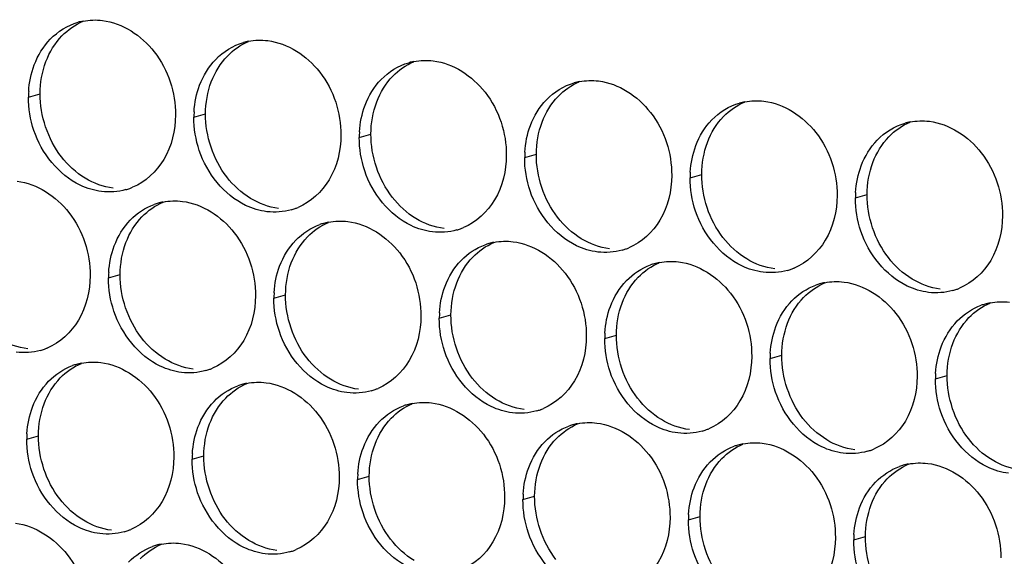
# Paper-space layout '45651_1_3' of a CAD drawing. Header units: millimetres. Extents: x -231 to 594, y 0 to 420.
# Tile 42 of 247: x 102.81 to 111.86, y 122.47 to 127.41. Entities that reach past the tile are written whole.
import ezdxf

# ---------------------------------------------------------------- set-up
doc = ezdxf.new("R2010")
doc.units = ezdxf.units.MM
doc.header["$LTSCALE"] = 32.67
doc.layers.add('02___PRT_ALL_AXES', color=7, linetype='CONTINUOUS')

psp = doc.layouts.new('45651_1_3')

# ---------------------------------------------------------------- linework, layer by layer
at = {"layer": '02___PRT_ALL_AXES', "color": 7, "linetype": 'CONTINUOUS'}
for p, q in [((102.8896, 126.6954), (102.9967, 126.726)), ((104.4091, 126.5099), (104.5163, 126.5406)), ((105.9287, 126.3244), (106.0359, 126.3551)), ((107.4483, 126.1389), (107.5555, 126.1696)), ((108.9679, 125.9535), (109.0751, 125.9841)), ((110.4875, 125.768), (110.5947, 125.7987)), ((103.6247, 125.0322), (103.7319, 125.0629)), ((105.1443, 124.8468), (105.2515, 124.8775)), ((106.6639, 124.6613), (106.7711, 124.692)), ((108.1834, 124.4758), (108.2906, 124.5065)), ((109.703, 124.2903), (109.8102, 124.321)), ((111.2226, 124.1049), (111.3298, 124.1355)), ((102.874, 123.5505), (102.9812, 123.5812)), ((104.3936, 123.365), (104.5008, 123.3957)), ((105.9132, 123.1795), (106.0204, 123.2102)), ((107.4328, 122.9941), (107.54, 123.0247)), ((108.9523, 122.8086), (109.0595, 122.8393)), ((110.4719, 122.6231), (110.5791, 122.6538))]:
    psp.add_line(p, q, dxfattribs=at)
at = {"layer": '02___PRT_ALL_AXES', "color": 3, "linetype": 'CONTINUOUS'}
for centre, radius, start, end in [((103.4964, 126.8513), 0.5519, 100.97724, 105.93831), ((105.016, 126.6659), 0.5519, 100.97724, 105.93831), ((106.5355, 126.4804), 0.5519, 100.97724, 105.93831), ((108.0551, 126.2949), 0.5519, 100.97724, 105.93831), ((103.7814, 126.691), 0.8918, 176.51802, 179.71686), ((109.5747, 126.1094), 0.5519, 100.97724, 105.93831), ((105.301, 126.5055), 0.8918, 176.51802, 179.71686), ((111.0943, 125.9239), 0.5519, 100.97724, 105.93831), ((106.8205, 126.32), 0.8918, 176.51802, 179.71686), ((108.3401, 126.1345), 0.8918, 176.51802, 179.71686), ((109.8597, 125.9491), 0.8918, 176.51802, 179.71686), ((103.6349, 126.3695), 0.5467, 285.94061, 289.76751), ((103.6344, 126.3708), 0.5481, 289.77289, 292.73686), ((111.3793, 125.7636), 0.8918, 176.51802, 179.71686), ((104.2301, 125.1932), 0.5467, 105.94061, 109.76751), ((104.2315, 125.1882), 0.5519, 100.97724, 105.93831), ((105.1545, 126.184), 0.5467, 285.94061, 289.76751), ((105.1539, 126.1854), 0.5481, 289.77289, 292.73686), ((105.7497, 125.0078), 0.5467, 105.94061, 109.76751), ((105.7511, 125.0027), 0.5519, 100.97724, 105.93831), ((106.6741, 125.9986), 0.5467, 285.94061, 289.76751), ((106.6735, 125.9999), 0.5481, 289.77289, 292.73686), ((107.2693, 124.8223), 0.5467, 105.94061, 109.76751), ((107.2707, 124.8173), 0.5519, 100.97724, 105.93831), ((108.1936, 125.8131), 0.5467, 285.94061, 289.76751), ((108.1931, 125.8144), 0.5481, 289.77289, 292.73686), ((108.7888, 124.6368), 0.5467, 105.94061, 109.76751), ((108.7903, 124.6318), 0.5519, 100.97724, 105.93831), ((109.7132, 125.6276), 0.5467, 285.94061, 289.76751), ((109.7127, 125.6289), 0.5481, 289.77289, 292.73686), ((104.5165, 125.0278), 0.8918, 176.51802, 179.71686), ((110.3084, 124.4513), 0.5467, 105.94061, 109.76751), ((110.3098, 124.4463), 0.5519, 100.97724, 105.93831), ((111.2323, 125.4434), 0.5481, 289.77289, 292.73686), ((106.0361, 124.8424), 0.8918, 176.51802, 179.71686), ((111.2328, 125.4421), 0.5467, 285.94061, 289.76751), ((111.828, 124.2659), 0.5467, 105.94061, 109.76751), ((111.8294, 124.2608), 0.5519, 100.97724, 105.93831), ((107.5557, 124.6569), 0.8918, 176.51802, 179.71686), ((109.0753, 124.4714), 0.8918, 176.51802, 179.71686), ((102.8499, 124.8932), 0.5481, 289.77289, 292.73686), ((102.8504, 124.8919), 0.5467, 285.94061, 289.76751), ((110.5948, 124.2859), 0.8918, 176.51802, 179.71686), ((103.4794, 123.7115), 0.5467, 105.94061, 109.76751), ((103.4808, 123.7064), 0.5519, 100.97724, 105.93831), ((104.37, 124.7064), 0.5467, 285.94061, 289.76751), ((104.3695, 124.7077), 0.5481, 289.77289, 292.73686), ((112.1144, 124.1005), 0.8918, 176.51802, 179.71686), ((104.999, 123.526), 0.5467, 105.94061, 109.76751), ((105.0004, 123.521), 0.5519, 100.97724, 105.93831), ((105.8896, 124.5209), 0.5467, 285.94061, 289.76751), ((105.8891, 124.5222), 0.5481, 289.77289, 292.73686), ((106.5186, 123.3405), 0.5467, 105.94061, 109.76751), ((106.52, 123.3355), 0.5519, 100.97724, 105.93831), ((107.4092, 124.3354), 0.5467, 285.94061, 289.76751), ((107.4087, 124.3368), 0.5481, 289.77289, 292.73686), ((108.0382, 123.155), 0.5467, 105.94061, 109.76751), ((108.0396, 123.15), 0.5519, 100.97724, 105.93831), ((103.7658, 123.5461), 0.8918, 176.51802, 179.71686), ((108.9288, 124.15), 0.5467, 285.94061, 289.76751), ((108.9282, 124.1513), 0.5481, 289.77289, 292.73686), ((109.5578, 122.9696), 0.5467, 105.94061, 109.76751), ((109.5592, 122.9645), 0.5519, 100.97724, 105.93831), ((105.2854, 123.3606), 0.8918, 176.51802, 179.71686), ((110.4484, 123.9645), 0.5467, 285.94061, 289.76751), ((110.4478, 123.9658), 0.5481, 289.77289, 292.73686), ((111.0773, 122.7841), 0.5467, 105.94061, 109.76751), ((111.0788, 122.7791), 0.5519, 100.97724, 105.93831), ((106.805, 123.1751), 0.8918, 176.51802, 179.71686), ((108.3246, 122.9896), 0.8918, 176.51802, 179.71686), ((109.8442, 122.8042), 0.8918, 176.51802, 179.71686), ((103.6193, 123.2246), 0.5467, 285.94061, 289.76751), ((103.6188, 123.2259), 0.5481, 289.77289, 292.73686), ((111.3638, 122.6187), 0.8918, 176.51802, 179.71686), ((104.216, 122.0433), 0.5519, 100.97724, 105.93831), ((104.2146, 122.0483), 0.5467, 105.94061, 109.76751), ((105.1389, 123.0391), 0.5467, 285.94061, 289.76751), ((105.1384, 123.0405), 0.5481, 289.77289, 292.73686)]:
    psp.add_arc(centre, radius, start, end, dxfattribs=at)
for points in [[(103.0901, 127.2272), (103.1591, 127.2986), (103.2493, 127.3548), (103.3448, 127.3821)], [(103.3913, 127.3932), (103.4494, 127.4045), (103.51, 127.4063), (103.5688, 127.3992)], [(102.9424, 126.99), (102.9753, 127.0771), (103.0254, 127.1602), (103.0901, 127.2272)], [(104.6097, 127.0417), (104.6787, 127.1132), (104.7689, 127.1693), (104.8644, 127.1966)], [(104.9109, 127.2077), (104.969, 127.219), (105.0296, 127.2209), (105.0884, 127.2137)], [(104.462, 126.8045), (104.4948, 126.8917), (104.545, 126.9747), (104.6097, 127.0417)], [(106.1293, 126.8562), (106.1983, 126.9277), (106.2884, 126.9838), (106.384, 127.0111)], [(106.4304, 127.0222), (106.4886, 127.0335), (106.5492, 127.0354), (106.608, 127.0282)], [(102.8912, 126.7451), (102.8963, 126.8284), (102.9131, 126.9119), (102.9424, 126.99)], [(105.9816, 126.619), (106.0144, 126.7062), (106.0646, 126.7892), (106.1293, 126.8562)], [(107.95, 126.8367), (108.0082, 126.848), (108.0688, 126.8499), (108.1276, 126.8427)], [(104.4108, 126.5597), (104.4158, 126.6429), (104.4327, 126.7265), (104.462, 126.8045)], [(107.6489, 126.6707), (107.7179, 126.7422), (107.808, 126.7983), (107.9036, 126.8256)], [(102.9395, 126.3882), (102.9065, 126.4866), (102.889, 126.5916), (102.8896, 126.6954)], [(107.5012, 126.4335), (107.534, 126.5207), (107.5842, 126.6037), (107.6489, 126.6707)], [(109.4696, 126.6513), (109.5277, 126.6625), (109.5884, 126.6644), (109.6471, 126.6573)], [(105.9304, 126.3742), (105.9354, 126.4574), (105.9522, 126.541), (105.9816, 126.619)], [(109.1684, 126.4853), (109.2375, 126.5567), (109.3276, 126.6129), (109.4231, 126.6401)], [(104.4591, 126.2027), (104.4261, 126.3011), (104.4086, 126.4062), (104.4091, 126.5099)], [(109.0208, 126.2481), (109.0536, 126.3352), (109.1037, 126.4183), (109.1684, 126.4853)], [(110.9892, 126.4658), (111.0473, 126.4771), (111.108, 126.479), (111.1667, 126.4718)], [(107.4499, 126.1887), (107.455, 126.2719), (107.4718, 126.3555), (107.5012, 126.4335)], [(110.688, 126.2998), (110.7571, 126.3713), (110.8472, 126.4274), (110.9427, 126.4547)], [(105.9786, 126.0173), (105.9456, 126.1156), (105.9282, 126.2207), (105.9287, 126.3244)], [(110.5404, 126.0626), (110.5732, 126.1498), (110.6233, 126.2328), (110.688, 126.2998)], [(108.9695, 126.0032), (108.9746, 126.0865), (108.9914, 126.17), (109.0208, 126.2481)], [(107.4982, 125.8318), (107.4652, 125.9301), (107.4478, 126.0352), (107.4483, 126.1389)], [(110.4891, 125.8177), (110.4942, 125.901), (110.511, 125.9846), (110.5404, 126.0626)], [(109.0178, 125.6463), (108.9848, 125.7447), (108.9674, 125.8497), (108.9679, 125.9535)], [(103.785, 125.8438), (103.713, 125.8233), (103.6354, 125.8176), (103.561, 125.8267)], [(110.5374, 125.4608), (110.5044, 125.5592), (110.487, 125.6643), (110.4875, 125.768)], [(103.8252, 125.564), (103.8861, 125.627), (103.9628, 125.6781), (104.0452, 125.7077)], [(104.1264, 125.73), (104.1845, 125.7413), (104.2452, 125.7432), (104.3039, 125.736)], [(105.3046, 125.6583), (105.2326, 125.6378), (105.155, 125.6322), (105.0806, 125.6412)], [(103.6776, 125.3268), (103.7104, 125.414), (103.7605, 125.4971), (103.8252, 125.564)], [(105.3448, 125.3786), (105.4057, 125.4416), (105.4824, 125.4926), (105.5648, 125.5223)], [(105.646, 125.5446), (105.7041, 125.5559), (105.7648, 125.5577), (105.8235, 125.5506)], [(106.8242, 125.4729), (106.7522, 125.4523), (106.6745, 125.4467), (106.6002, 125.4558)], [(103.6263, 125.082), (103.6314, 125.1652), (103.6482, 125.2488), (103.6776, 125.3268)], [(105.1972, 125.1414), (105.23, 125.2285), (105.2801, 125.3116), (105.3448, 125.3786)], [(106.8644, 125.1931), (106.9253, 125.2561), (107.002, 125.3072), (107.0844, 125.3368)], [(107.1656, 125.3591), (107.2237, 125.3704), (107.2843, 125.3723), (107.3431, 125.3651)], [(108.3438, 125.2874), (108.2718, 125.2668), (108.1941, 125.2612), (108.1198, 125.2703)], [(105.1459, 124.8965), (105.151, 124.9798), (105.1678, 125.0633), (105.1972, 125.1414)], [(106.7168, 124.9559), (106.7496, 125.0431), (106.7997, 125.1261), (106.8644, 125.1931)], [(108.384, 125.0076), (108.4448, 125.0706), (108.5215, 125.1217), (108.6039, 125.1513)], [(108.6852, 125.1736), (108.7433, 125.1849), (108.8039, 125.1868), (108.8627, 125.1796)], [(103.6746, 124.7251), (103.6416, 124.8234), (103.6242, 124.9285), (103.6247, 125.0322)], [(109.8634, 125.1019), (109.7914, 125.0813), (109.7137, 125.0757), (109.6394, 125.0848)], [(106.6655, 124.7111), (106.6706, 124.7943), (106.6874, 124.8779), (106.7168, 124.9559)], [(108.2363, 124.7704), (108.2691, 124.8576), (108.3193, 124.9406), (108.384, 125.0076)], [(109.9036, 124.8221), (109.9644, 124.8851), (110.0411, 124.9362), (110.1235, 124.9658)], [(110.2047, 124.9881), (110.2629, 124.9994), (110.3235, 125.0013), (110.3823, 124.9941)], [(105.1942, 124.5396), (105.1612, 124.638), (105.1438, 124.743), (105.1443, 124.8468)], [(111.383, 124.9164), (111.311, 124.8959), (111.2333, 124.8903), (111.159, 124.8993)], [(108.1851, 124.5256), (108.1901, 124.6088), (108.207, 124.6924), (108.2363, 124.7704)], [(109.7559, 124.5849), (109.7887, 124.6721), (109.8389, 124.7551), (109.9036, 124.8221)], [(111.4232, 124.6367), (111.484, 124.6997), (111.5607, 124.7507), (111.6431, 124.7804)], [(111.7243, 124.8027), (111.7825, 124.8139), (111.8431, 124.8158), (111.9019, 124.8087)], [(106.7138, 124.3541), (106.6808, 124.4525), (106.6633, 124.5576), (106.6639, 124.6613)], [(109.7047, 124.3401), (109.7097, 124.4233), (109.7265, 124.5069), (109.7559, 124.5849)], [(111.2755, 124.3995), (111.3083, 124.4866), (111.3585, 124.5697), (111.4232, 124.6367)], [(108.2334, 124.1687), (108.2004, 124.267), (108.1829, 124.3721), (108.1834, 124.4758)], [(111.2242, 124.1546), (111.2293, 124.2379), (111.2461, 124.3214), (111.2755, 124.3995)], [(103.0006, 124.3662), (102.9286, 124.3456), (102.8509, 124.34), (102.7766, 124.3491)], [(103.0746, 124.0823), (103.1354, 124.1453), (103.2121, 124.1963), (103.2945, 124.226)], [(103.3757, 124.2483), (103.4339, 124.2596), (103.4945, 124.2614), (103.5533, 124.2543)], [(109.7529, 123.9832), (109.7199, 124.0815), (109.7025, 124.1866), (109.703, 124.2903)], [(104.5202, 124.1807), (104.4482, 124.1601), (104.3705, 124.1545), (104.2962, 124.1636)], [(102.9269, 123.8451), (102.9597, 123.9322), (103.0099, 124.0153), (103.0746, 124.0823)], [(104.5942, 123.8968), (104.655, 123.9598), (104.7317, 124.0109), (104.8141, 124.0405)], [(104.8953, 124.0628), (104.9534, 124.0741), (105.0141, 124.076), (105.0728, 124.0688)], [(111.2725, 123.7977), (111.2395, 123.8961), (111.2221, 124.0011), (111.2226, 124.1049)], [(106.0398, 123.9952), (105.9678, 123.9747), (105.8901, 123.969), (105.8158, 123.9781)], [(102.8756, 123.6002), (102.8807, 123.6835), (102.8975, 123.767), (102.9269, 123.8451)], [(104.4465, 123.6596), (104.4793, 123.7468), (104.5294, 123.8298), (104.5942, 123.8968)], [(106.1137, 123.7113), (106.1746, 123.7743), (106.2513, 123.8254), (106.3337, 123.855)], [(106.4149, 123.8773), (106.473, 123.8886), (106.5337, 123.8905), (106.5924, 123.8833)], [(107.5593, 123.8097), (107.4873, 123.7892), (107.4097, 123.7836), (107.3353, 123.7926)], [(105.9661, 123.4741), (105.9989, 123.5613), (106.049, 123.6443), (106.1137, 123.7113)], [(107.6333, 123.5259), (107.6942, 123.5888), (107.7709, 123.6399), (107.8533, 123.6695)], [(107.9345, 123.6919), (107.9926, 123.7031), (108.0532, 123.705), (108.112, 123.6978)], [(104.3952, 123.4148), (104.4003, 123.498), (104.4171, 123.5816), (104.4465, 123.6596)], [(109.0789, 123.6243), (109.0069, 123.6037), (108.9293, 123.5981), (108.8549, 123.6072)], [(102.9239, 123.2433), (102.8909, 123.3417), (102.8735, 123.4468), (102.874, 123.5505)], [(107.4857, 123.2887), (107.5185, 123.3758), (107.5686, 123.4589), (107.6333, 123.5259)], [(109.1529, 123.3404), (109.2137, 123.4034), (109.2904, 123.4544), (109.3729, 123.4841)], [(109.4541, 123.5064), (109.5122, 123.5177), (109.5728, 123.5195), (109.6316, 123.5124)], [(105.9148, 123.2293), (105.9199, 123.3125), (105.9367, 123.3961), (105.9661, 123.4741)], [(110.5985, 123.4388), (110.5265, 123.4182), (110.4488, 123.4126), (110.3745, 123.4217)], [(104.4435, 123.0579), (104.4105, 123.1562), (104.3931, 123.2613), (104.3936, 123.365)], [(109.0052, 123.1032), (109.0381, 123.1903), (109.0882, 123.2734), (109.1529, 123.3404)], [(110.9737, 123.3209), (111.0318, 123.3322), (111.0924, 123.3341), (111.1512, 123.3269)], [(107.4344, 123.0438), (107.4395, 123.127), (107.4563, 123.2106), (107.4857, 123.2887)], [(110.6725, 123.1549), (110.7333, 123.2179), (110.81, 123.269), (110.8924, 123.2986)], [(105.9631, 122.8724), (105.9301, 122.9707), (105.9127, 123.0758), (105.9132, 123.1795)], [(110.5248, 122.9177), (110.5576, 123.0049), (110.6078, 123.0879), (110.6725, 123.1549)], [(108.954, 122.8583), (108.959, 122.9416), (108.9759, 123.0251), (109.0052, 123.1032)], [(107.4827, 122.6869), (107.4497, 122.7852), (107.4322, 122.8903), (107.4328, 122.9941)], [(110.4736, 122.6729), (110.4786, 122.7561), (110.4955, 122.8397), (110.5248, 122.9177)], [(109.0023, 122.5014), (108.9693, 122.5998), (108.9518, 122.7048), (108.9523, 122.8086)], [(103.7695, 122.6989), (103.6975, 122.6784), (103.6198, 122.6728), (103.5455, 122.6818)], [(104.1109, 122.5852), (104.169, 122.5964), (104.2296, 122.5983), (104.2884, 122.5911)], [(110.5219, 122.3159), (110.4888, 122.4143), (110.4714, 122.5194), (110.4719, 122.6231)], [(103.8097, 122.4192), (103.8705, 122.4821), (103.9472, 122.5332), (104.0297, 122.5628)], [(105.2891, 122.5135), (105.2171, 122.4929), (105.1394, 122.4873), (105.0651, 122.4963)]]:
    psp.add_open_spline(points, degree=3, dxfattribs=at)
at = {"layer": '02___PRT_ALL_AXES', "color": 7, "linetype": 'CONTINUOUS'}
for points in [[(103.1973, 127.2578), (103.2517, 127.3142), (103.3186, 127.361), (103.3908, 127.3913)], [(103.0496, 127.0206), (103.0825, 127.1078), (103.1326, 127.1909), (103.1973, 127.2578)], [(104.7169, 127.0724), (104.7713, 127.1287), (104.8382, 127.1755), (104.9104, 127.2058)], [(102.9967, 126.726), (102.9972, 126.8258), (103.0145, 126.9273), (103.0496, 127.0206)], [(104.5692, 126.8352), (104.602, 126.9223), (104.6522, 127.0054), (104.7169, 127.0724)], [(106.2365, 126.8869), (106.2909, 126.9433), (106.3577, 126.99), (106.43, 127.0203)], [(104.5163, 126.5406), (104.5168, 126.6403), (104.5341, 126.7418), (104.5692, 126.8352)], [(106.0888, 126.6497), (106.1216, 126.7369), (106.1718, 126.8199), (106.2365, 126.8869)], [(107.7561, 126.7014), (107.8105, 126.7578), (107.8773, 126.8046), (107.9496, 126.8348)], [(103.1918, 126.146), (103.067, 126.3073), (102.9957, 126.5221), (102.9967, 126.726)], [(106.0359, 126.3551), (106.0364, 126.4549), (106.0537, 126.5563), (106.0888, 126.6497)], [(107.6084, 126.4642), (107.6412, 126.5514), (107.6914, 126.6344), (107.7561, 126.7014)], [(109.2756, 126.5159), (109.3301, 126.5723), (109.3969, 126.6191), (109.4692, 126.6494)], [(104.7114, 125.9605), (104.5866, 126.1219), (104.5153, 126.3366), (104.5163, 126.5406)], [(109.128, 126.2787), (109.1608, 126.3659), (109.2109, 126.449), (109.2756, 126.5159)], [(107.5555, 126.1696), (107.556, 126.2694), (107.5732, 126.3708), (107.6084, 126.4642)], [(110.7952, 126.3305), (110.8497, 126.3868), (110.9165, 126.4336), (110.9888, 126.4639)], [(106.231, 125.775), (106.1062, 125.9364), (106.0349, 126.1511), (106.0359, 126.3551)], [(110.6476, 126.0933), (110.6804, 126.1804), (110.7305, 126.2635), (110.7952, 126.3305)], [(109.0751, 125.9841), (109.0756, 126.0839), (109.0928, 126.1854), (109.128, 126.2787)], [(103.4101, 125.9488), (103.3262, 125.9996), (103.2518, 126.0684), (103.1918, 126.146)], [(107.7506, 125.5895), (107.6258, 125.7509), (107.5545, 125.9656), (107.5555, 126.1696)], [(110.5947, 125.7987), (110.5952, 125.8984), (110.6124, 125.9999), (110.6476, 126.0933)], [(103.6682, 125.8574), (103.5776, 125.8685), (103.4882, 125.9015), (103.4101, 125.9488)], [(104.9297, 125.7633), (104.8458, 125.8141), (104.7714, 125.8829), (104.7114, 125.9605)], [(109.2701, 125.4041), (109.1453, 125.5654), (109.0741, 125.7801), (109.0751, 125.9841)], [(105.1878, 125.6719), (105.0972, 125.683), (105.0077, 125.716), (104.9297, 125.7633)], [(106.4492, 125.5778), (106.3654, 125.6286), (106.291, 125.6975), (106.231, 125.775)], [(110.7897, 125.2186), (110.6649, 125.3799), (110.5937, 125.5947), (110.5947, 125.7987)], [(103.9324, 125.5947), (103.9869, 125.6511), (104.0537, 125.6979), (104.126, 125.7281)], [(103.7848, 125.3575), (103.8176, 125.4447), (103.8677, 125.5277), (103.9324, 125.5947)], [(106.7074, 125.4864), (106.6168, 125.4975), (106.5273, 125.5305), (106.4492, 125.5778)], [(107.9688, 125.3924), (107.885, 125.4432), (107.8106, 125.512), (107.7506, 125.5895)], [(105.452, 125.4092), (105.5065, 125.4656), (105.5733, 125.5124), (105.6456, 125.5427)], [(105.3044, 125.1721), (105.3372, 125.2592), (105.3873, 125.3423), (105.452, 125.4092)], [(108.227, 125.301), (108.1364, 125.312), (108.0469, 125.3451), (107.9688, 125.3924)], [(109.4884, 125.2069), (109.4046, 125.2577), (109.3301, 125.3265), (109.2701, 125.4041)], [(103.7319, 125.0629), (103.7324, 125.1627), (103.7496, 125.2642), (103.7848, 125.3575)], [(106.9716, 125.2238), (107.026, 125.2801), (107.0929, 125.3269), (107.1651, 125.3572)], [(106.8239, 124.9866), (106.8568, 125.0737), (106.9069, 125.1568), (106.9716, 125.2238)], [(109.7466, 125.1155), (109.656, 125.1265), (109.5665, 125.1596), (109.4884, 125.2069)], [(111.008, 125.0214), (110.9241, 125.0722), (110.8497, 125.141), (110.7897, 125.2186)], [(105.2515, 124.8775), (105.252, 124.9772), (105.2692, 125.0787), (105.3044, 125.1721)], [(108.4912, 125.0383), (108.5456, 125.0947), (108.6125, 125.1414), (108.6847, 125.1717)], [(103.9269, 124.4828), (103.8021, 124.6442), (103.7309, 124.8589), (103.7319, 125.0629)], [(108.3435, 124.8011), (108.3763, 124.8883), (108.4265, 124.9713), (108.4912, 125.0383)], [(111.2662, 124.93), (111.1755, 124.9411), (111.0861, 124.9741), (111.008, 125.0214)], [(106.7711, 124.692), (106.7715, 124.7917), (106.7888, 124.8932), (106.8239, 124.9866)], [(110.0108, 124.8528), (110.0652, 124.9092), (110.132, 124.956), (110.2043, 124.9862)], [(105.4465, 124.2974), (105.3217, 124.4587), (105.2505, 124.6735), (105.2515, 124.8775)], [(109.8631, 124.6156), (109.8959, 124.7028), (109.9461, 124.7858), (110.0108, 124.8528)], [(108.2906, 124.5065), (108.2911, 124.6063), (108.3084, 124.7077), (108.3435, 124.8011)], [(111.5304, 124.6673), (111.5848, 124.7237), (111.6516, 124.7705), (111.7239, 124.8008)], [(106.9661, 124.1119), (106.8413, 124.2733), (106.77, 124.488), (106.7711, 124.692)], [(111.3827, 124.4301), (111.4155, 124.5173), (111.4657, 124.6004), (111.5304, 124.6673)], [(109.8102, 124.321), (109.8107, 124.4208), (109.828, 124.5222), (109.8631, 124.6156)], [(104.1452, 124.2857), (104.0614, 124.3365), (103.9869, 124.4053), (103.9269, 124.4828)], [(108.4857, 123.9264), (108.3609, 124.0878), (108.2896, 124.3025), (108.2906, 124.5065)], [(102.8838, 124.3797), (102.7932, 124.3908), (102.7037, 124.4238), (102.6256, 124.4711)], [(111.3298, 124.1355), (111.3303, 124.2353), (111.3476, 124.3368), (111.3827, 124.4301)], [(105.6648, 124.1002), (105.5809, 124.151), (105.5065, 124.2198), (105.4465, 124.2974)], [(110.0053, 123.7409), (109.8805, 123.9023), (109.8092, 124.117), (109.8102, 124.321)], [(103.1818, 124.113), (103.2362, 124.1693), (103.303, 124.2161), (103.3753, 124.2464)], [(104.4034, 124.1943), (104.3128, 124.2053), (104.2233, 124.2384), (104.1452, 124.2857)], [(111.5249, 123.5555), (111.4001, 123.7168), (111.3288, 123.9315), (111.3298, 124.1355)], [(103.0341, 123.8758), (103.0669, 123.9629), (103.1171, 124.046), (103.1818, 124.113)], [(104.7013, 123.9275), (104.7558, 123.9838), (104.8226, 124.0306), (104.8949, 124.0609)], [(105.923, 124.0088), (105.8323, 124.0199), (105.7429, 124.0529), (105.6648, 124.1002)], [(107.1844, 123.9147), (107.1005, 123.9655), (107.0261, 124.0343), (106.9661, 124.1119)], [(102.9812, 123.5812), (102.9817, 123.6809), (102.999, 123.7824), (103.0341, 123.8758)], [(104.5537, 123.6903), (104.5865, 123.7774), (104.6366, 123.8605), (104.7013, 123.9275)], [(106.2209, 123.742), (106.2754, 123.7984), (106.3422, 123.8451), (106.4145, 123.8754)], [(107.4425, 123.8233), (107.3519, 123.8344), (107.2625, 123.8674), (107.1844, 123.9147)], [(108.704, 123.7292), (108.6201, 123.78), (108.5457, 123.8489), (108.4857, 123.9264)], [(104.5008, 123.3957), (104.5013, 123.4955), (104.5185, 123.5969), (104.5537, 123.6903)], [(106.0733, 123.5048), (106.1061, 123.592), (106.1562, 123.675), (106.2209, 123.742)], [(107.7405, 123.5565), (107.7949, 123.6129), (107.8618, 123.6597), (107.934, 123.6899)], [(108.9621, 123.6378), (108.8715, 123.6489), (108.782, 123.6819), (108.704, 123.7292)], [(110.2235, 123.5438), (110.1397, 123.5946), (110.0653, 123.6634), (110.0053, 123.7409)], [(103.1763, 123.0011), (103.0515, 123.1624), (102.9802, 123.3772), (102.9812, 123.5812)], [(106.0204, 123.2102), (106.0209, 123.31), (106.0381, 123.4114), (106.0733, 123.5048)], [(107.5929, 123.3193), (107.6257, 123.4065), (107.6758, 123.4895), (107.7405, 123.5565)], [(109.2601, 123.3711), (109.3145, 123.4274), (109.3814, 123.4742), (109.4536, 123.5045)], [(110.4817, 123.4524), (110.3911, 123.4634), (110.3016, 123.4965), (110.2235, 123.5438)], [(111.7431, 123.3583), (111.6593, 123.4091), (111.5849, 123.4779), (111.5249, 123.5555)], [(104.6959, 122.8156), (104.571, 122.977), (104.4998, 123.1917), (104.5008, 123.3957)], [(107.54, 123.0247), (107.5405, 123.1245), (107.5577, 123.226), (107.5929, 123.3193)], [(109.1124, 123.1339), (109.1452, 123.221), (109.1954, 123.3041), (109.2601, 123.3711)], [(110.7797, 123.1856), (110.8341, 123.2419), (110.9009, 123.2887), (110.9732, 123.319)], [(112.0013, 123.2669), (111.9107, 123.2779), (111.8212, 123.311), (111.7431, 123.3583)], [(106.2154, 122.6301), (106.0906, 122.7915), (106.0194, 123.0062), (106.0204, 123.2102)], [(109.0595, 122.8393), (109.06, 122.939), (109.0773, 123.0405), (109.1124, 123.1339)], [(110.632, 122.9484), (110.6648, 123.0355), (110.715, 123.1186), (110.7797, 123.1856)], [(103.3945, 122.8039), (103.3107, 122.8547), (103.2363, 122.9235), (103.1763, 123.0011)], [(107.735, 122.4446), (107.6102, 122.606), (107.5389, 122.8207), (107.54, 123.0247)], [(110.5791, 122.6538), (110.5796, 122.7535), (110.5969, 122.855), (110.632, 122.9484)], [(103.6527, 122.7125), (103.5621, 122.7236), (103.4726, 122.7566), (103.3945, 122.8039)], [(104.9141, 122.6184), (104.8303, 122.6692), (104.7558, 122.738), (104.6959, 122.8156)], [(109.2546, 122.2592), (109.1298, 122.4205), (109.0585, 122.6353), (109.0595, 122.8393)], [(103.9169, 122.4498), (103.9713, 122.5062), (104.0382, 122.553), (104.1104, 122.5832)], [(105.1723, 122.527), (105.0817, 122.5381), (104.9922, 122.5711), (104.9141, 122.6184)], [(106.4337, 122.4329), (106.3498, 122.4837), (106.2754, 122.5526), (106.2154, 122.6301)], [(110.7742, 122.0737), (110.6494, 122.2351), (110.5781, 122.4498), (110.5791, 122.6538)]]:
    psp.add_open_spline(points, degree=3, dxfattribs=at)
at = {"layer": '02___PRT_ALL_AXES', "color": 3, "linetype": 'CONTINUOUS'}
for points, knots in [([(103.5688, 127.3992), (103.7531, 127.3767), (104.1165, 127.1356), (104.2413, 126.7345), (104.2403, 126.5305)], [0, 0, 0, 0, 0.476473, 1, 1, 1, 1]), ([(105.0884, 127.2137), (105.2727, 127.1912), (105.6361, 126.9501), (105.7609, 126.549), (105.7599, 126.345)], [0, 0, 0, 0, 0.476473, 1, 1, 1, 1]), ([(106.608, 127.0282), (106.7923, 127.0057), (107.1557, 126.7646), (107.2805, 126.3635), (107.2795, 126.1595)], [0, 0, 0, 0, 0.476473, 1, 1, 1, 1]), ([(108.1276, 126.8427), (108.3119, 126.8202), (108.6752, 126.5791), (108.8001, 126.1781), (108.799, 125.9741)], [0, 0, 0, 0, 0.476473, 1, 1, 1, 1]), ([(109.6471, 126.6573), (109.8314, 126.6348), (110.1948, 126.3937), (110.3196, 125.9926), (110.3186, 125.7886)], [0, 0, 0, 0, 0.476473, 1, 1, 1, 1]), ([(104.2403, 126.5305), (104.2396, 126.3892), (104.1766, 126.113), (103.9641, 125.9147), (103.8462, 125.8653)], [0, 0, 0, 0, 0.525086, 1, 1, 1, 1]), ([(111.1667, 126.4718), (111.351, 126.4493), (111.7144, 126.2082), (111.8392, 125.8071), (111.8382, 125.6031)], [0, 0, 0, 0, 0.476473, 1, 1, 1, 1]), ([(103.561, 125.8267), (103.4935, 125.835), (103.2131, 125.9188), (103.0094, 126.1798), (102.9395, 126.3882)], [0, 0, 0, 0, 0.236458, 1, 1, 1, 1]), ([(105.7599, 126.345), (105.7592, 126.2037), (105.6962, 125.9275), (105.4837, 125.7292), (105.3658, 125.6798)], [0, 0, 0, 0, 0.525086, 1, 1, 1, 1]), ([(105.0806, 125.6412), (105.013, 125.6495), (104.7327, 125.7333), (104.529, 125.9943), (104.4591, 126.2027)], [0, 0, 0, 0, 0.236458, 1, 1, 1, 1]), ([(107.2795, 126.1595), (107.2788, 126.0183), (107.2158, 125.742), (107.0032, 125.5437), (106.8854, 125.4943)], [0, 0, 0, 0, 0.525086, 1, 1, 1, 1]), ([(106.6002, 125.4558), (106.5326, 125.464), (106.2523, 125.5479), (106.0486, 125.8089), (105.9786, 126.0173)], [0, 0, 0, 0, 0.236458, 1, 1, 1, 1]), ([(108.799, 125.9741), (108.7983, 125.8328), (108.7354, 125.5566), (108.5228, 125.3583), (108.405, 125.3089)], [0, 0, 0, 0, 0.525086, 1, 1, 1, 1]), ([(102.7844, 125.9215), (102.9687, 125.899), (103.332, 125.6579), (103.4569, 125.2569), (103.4558, 125.0529)], [0, 0, 0, 0, 0.476473, 1, 1, 1, 1]), ([(108.1198, 125.2703), (108.0522, 125.2785), (107.7718, 125.3624), (107.5682, 125.6234), (107.4982, 125.8318)], [0, 0, 0, 0, 0.236458, 1, 1, 1, 1]), ([(110.3186, 125.7886), (110.3179, 125.6473), (110.255, 125.3711), (110.0424, 125.1728), (109.9245, 125.1234)], [0, 0, 0, 0, 0.525086, 1, 1, 1, 1]), ([(104.3039, 125.736), (104.4882, 125.7135), (104.8516, 125.4724), (104.9764, 125.0714), (104.9754, 124.8674)], [0, 0, 0, 0, 0.476473, 1, 1, 1, 1]), ([(109.6394, 125.0848), (109.5718, 125.0931), (109.2914, 125.1769), (109.0878, 125.4379), (109.0178, 125.6463)], [0, 0, 0, 0, 0.236458, 1, 1, 1, 1]), ([(111.8382, 125.6031), (111.8375, 125.4618), (111.7745, 125.1856), (111.562, 124.9873), (111.4441, 124.9379)], [0, 0, 0, 0, 0.525086, 1, 1, 1, 1]), ([(105.8235, 125.5506), (106.0078, 125.5281), (106.3712, 125.287), (106.496, 124.8859), (106.495, 124.6819)], [0, 0, 0, 0, 0.476473, 1, 1, 1, 1]), ([(111.159, 124.8993), (111.0914, 124.9076), (110.811, 124.9914), (110.6073, 125.2524), (110.5374, 125.4608)], [0, 0, 0, 0, 0.236458, 1, 1, 1, 1]), ([(107.3431, 125.3651), (107.5274, 125.3426), (107.8908, 125.1015), (108.0156, 124.7004), (108.0146, 124.4964)], [0, 0, 0, 0, 0.476473, 1, 1, 1, 1]), ([(108.8627, 125.1796), (109.047, 125.1571), (109.4104, 124.916), (109.5352, 124.515), (109.5342, 124.311)], [0, 0, 0, 0, 0.476473, 1, 1, 1, 1]), ([(103.4558, 125.0529), (103.4551, 124.9116), (103.3922, 124.6353), (103.1796, 124.437), (103.0618, 124.3876)], [0, 0, 0, 0, 0.525086, 1, 1, 1, 1]), ([(110.3823, 124.9941), (110.5666, 124.9716), (110.93, 124.7305), (111.0548, 124.3295), (111.0538, 124.1255)], [0, 0, 0, 0, 0.476473, 1, 1, 1, 1]), ([(104.9754, 124.8674), (104.9747, 124.7261), (104.9117, 124.4499), (104.6992, 124.2516), (104.5813, 124.2022)], [0, 0, 0, 0, 0.525086, 1, 1, 1, 1]), ([(104.2962, 124.1636), (104.2286, 124.1718), (103.9482, 124.2557), (103.7446, 124.5167), (103.6746, 124.7251)], [0, 0, 0, 0, 0.236458, 1, 1, 1, 1]), ([(106.495, 124.6819), (106.4943, 124.5406), (106.4313, 124.2644), (106.2188, 124.0661), (106.1009, 124.0167)], [0, 0, 0, 0, 0.525086, 1, 1, 1, 1]), ([(105.8158, 123.9781), (105.7482, 123.9864), (105.4678, 124.0702), (105.2641, 124.3312), (105.1942, 124.5396)], [0, 0, 0, 0, 0.236458, 1, 1, 1, 1]), ([(108.0146, 124.4964), (108.0139, 124.3551), (107.9509, 124.0789), (107.7384, 123.8806), (107.6205, 123.8312)], [0, 0, 0, 0, 0.525086, 1, 1, 1, 1]), ([(107.3353, 123.7926), (107.2678, 123.8009), (106.9874, 123.8847), (106.7837, 124.1457), (106.7138, 124.3541)], [0, 0, 0, 0, 0.236458, 1, 1, 1, 1]), ([(109.5342, 124.311), (109.5335, 124.1697), (109.4705, 123.8934), (109.258, 123.6951), (109.1401, 123.6457)], [0, 0, 0, 0, 0.525086, 1, 1, 1, 1]), ([(103.5533, 124.2543), (103.7376, 124.2318), (104.1009, 123.9907), (104.2258, 123.5896), (104.2248, 123.3856)], [0, 0, 0, 0, 0.476473, 1, 1, 1, 1]), ([(108.8549, 123.6072), (108.7873, 123.6154), (108.507, 123.6993), (108.3033, 123.9603), (108.2334, 124.1687)], [0, 0, 0, 0, 0.236458, 1, 1, 1, 1]), ([(111.0538, 124.1255), (111.0531, 123.9842), (110.9901, 123.708), (110.7776, 123.5097), (110.6597, 123.4603)], [0, 0, 0, 0, 0.525086, 1, 1, 1, 1]), ([(105.0728, 124.0688), (105.2571, 124.0463), (105.6205, 123.8052), (105.7453, 123.4041), (105.7443, 123.2001)], [0, 0, 0, 0, 0.476473, 1, 1, 1, 1]), ([(110.3745, 123.4217), (110.3069, 123.4299), (110.0266, 123.5138), (109.8229, 123.7748), (109.7529, 123.9832)], [0, 0, 0, 0, 0.236458, 1, 1, 1, 1]), ([(106.5924, 123.8833), (106.7767, 123.8608), (107.1401, 123.6197), (107.2649, 123.2187), (107.2639, 123.0147)], [0, 0, 0, 0, 0.476473, 1, 1, 1, 1]), ([(111.8941, 123.2362), (111.8265, 123.2445), (111.5461, 123.3283), (111.3425, 123.5893), (111.2725, 123.7977)], [0, 0, 0, 0, 0.236458, 1, 1, 1, 1]), ([(108.112, 123.6978), (108.2963, 123.6753), (108.6597, 123.4342), (108.7845, 123.0332), (108.7835, 122.8292)], [0, 0, 0, 0, 0.476473, 1, 1, 1, 1]), ([(109.6316, 123.5124), (109.8159, 123.4899), (110.1793, 123.2488), (110.3041, 122.8477), (110.3031, 122.6437)], [0, 0, 0, 0, 0.476473, 1, 1, 1, 1]), ([(104.2248, 123.3856), (104.2241, 123.2443), (104.1611, 122.9681), (103.9485, 122.7698), (103.8307, 122.7204)], [0, 0, 0, 0, 0.525086, 1, 1, 1, 1]), ([(111.1512, 123.3269), (111.3355, 123.3044), (111.6989, 123.0633), (111.8237, 122.6622), (111.8227, 122.4582)], [0, 0, 0, 0, 0.476473, 1, 1, 1, 1]), ([(103.5455, 122.6818), (103.4779, 122.6901), (103.1975, 122.7739), (102.9939, 123.0349), (102.9239, 123.2433)], [0, 0, 0, 0, 0.236458, 1, 1, 1, 1]), ([(105.7443, 123.2001), (105.7436, 123.0588), (105.6807, 122.7826), (105.4681, 122.5843), (105.3503, 122.5349)], [0, 0, 0, 0, 0.525086, 1, 1, 1, 1]), ([(105.0651, 122.4963), (104.9975, 122.5046), (104.7171, 122.5884), (104.5135, 122.8495), (104.4435, 123.0579)], [0, 0, 0, 0, 0.236458, 1, 1, 1, 1]), ([(107.2639, 123.0147), (107.2632, 122.8734), (107.2002, 122.5972), (106.9877, 122.3988), (106.8698, 122.3495)], [0, 0, 0, 0, 0.525086, 1, 1, 1, 1]), ([(106.5847, 122.3109), (106.5171, 122.3191), (106.2367, 122.403), (106.0331, 122.664), (105.9631, 122.8724)], [0, 0, 0, 0, 0.236458, 1, 1, 1, 1]), ([(102.7688, 122.7766), (102.9531, 122.7541), (103.3165, 122.513), (103.4413, 122.112), (103.4403, 121.908)], [0, 0, 0, 0, 0.476473, 1, 1, 1, 1]), ([(108.7835, 122.8292), (108.7828, 122.6879), (108.7198, 122.4117), (108.5073, 122.2134), (108.3894, 122.164)], [0, 0, 0, 0, 0.525086, 1, 1, 1, 1]), ([(108.1042, 122.1254), (108.0367, 122.1336), (107.7563, 122.2175), (107.5526, 122.4785), (107.4827, 122.6869)], [0, 0, 0, 0, 0.236458, 1, 1, 1, 1]), ([(104.2884, 122.5911), (104.4727, 122.5687), (104.8361, 122.3275), (104.9609, 121.9265), (104.9599, 121.7225)], [0, 0, 0, 0, 0.476473, 1, 1, 1, 1]), ([(110.3031, 122.6437), (110.3024, 122.5024), (110.2394, 122.2262), (110.0269, 122.0279), (109.909, 121.9785)], [0, 0, 0, 0, 0.525086, 1, 1, 1, 1]), ([(109.6238, 121.9399), (109.5563, 121.9482), (109.2759, 122.032), (109.0722, 122.293), (109.0023, 122.5014)], [0, 0, 0, 0, 0.236458, 1, 1, 1, 1])]:
    psp.add_open_spline(points, degree=3, knots=knots, dxfattribs=at)

doc.saveas('drawing.dxf')
